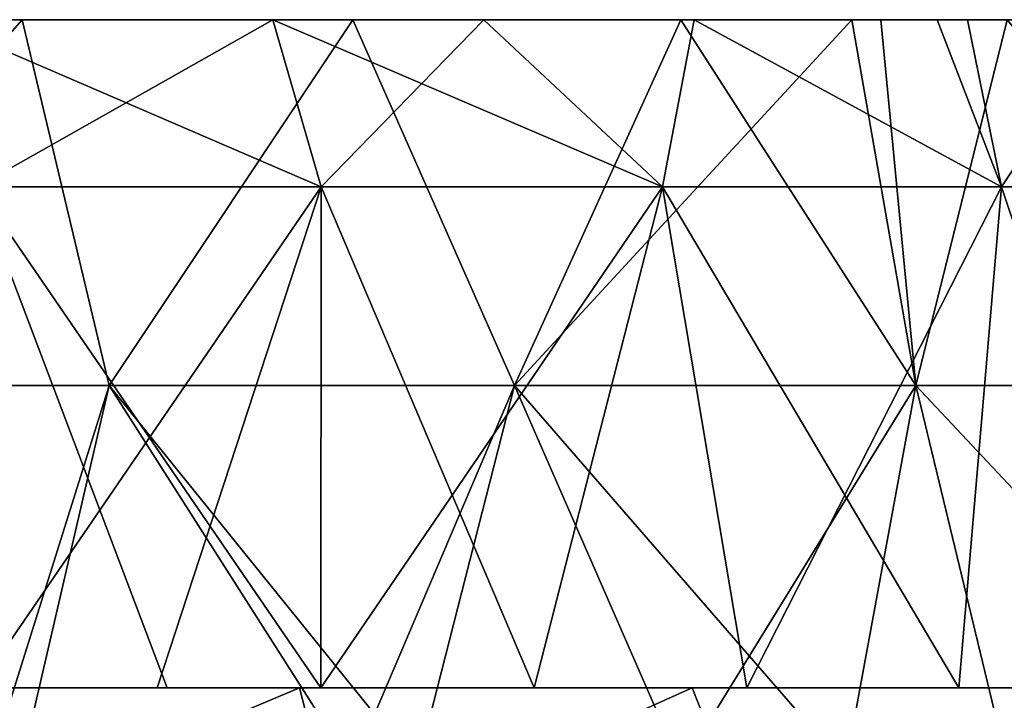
# Model space of a CAD drawing. Header units: inches. Extents: x -3.56 to 3.56, y -0.38 to 0.62.
# Tile 187 of 256: x 0.77 to 0.95, y 0.5 to 0.62. Entities that reach past the tile are written whole.
import ezdxf

# ---------------------------------------------------------------- set-up
doc = ezdxf.new("R2010")
doc.units = ezdxf.units.IN
doc.header["$LTSCALE"] = 65.185185
doc.header["$MEASUREMENT"] = 0
for name, color, linetype in [('1', 7, 'CONTINUOUS'), ('16', 7, 'CONTINUOUS'), ('17', 7, 'CONTINUOUS'), ('2', 7, 'CONTINUOUS'), ('3', 7, 'CONTINUOUS'), ('4', 7, 'CONTINUOUS'), ('5', 7, 'CONTINUOUS'), ('6', 7, 'CONTINUOUS'), ('7', 7, 'CONTINUOUS')]:
    doc.layers.add(name, color=color, linetype=linetype)

msp = doc.modelspace()

# ---------------------------------------------------------------- linework, layer by layer
at = {"layer": '1', "color": 13, "linetype": 'Continuous', "true_color": 0xd67263}
for points in [[(0.77058, 0.5, 2.92265), (0.74247, 0.5, 2.84257), (0.69067, 0.5, 2.92265), (0.77058, 0.5, 2.92265)], [(0.77058, 0.5, 2.92265), (0.69067, 0.5, 2.92265), (0.72904, 0.5, 3.00273), (0.77058, 0.5, 2.92265)], [(0.70948, 0.5, -3.00327), (0.748, 0.5, -2.92319), (0.78939, 0.5, -3.00327), (0.70948, 0.5, -3.00327)], [(0.70948, 0.5, -3.00327), (0.78939, 0.5, -3.00327), (0.75635, 0.5, -3.08335), (0.70948, 0.5, -3.00327)], [(0.76036, 0.5, -2.77263), (0.7939, 0.5, -2.76321), (0.72291, 0.5, -2.84311), (0.76036, 0.5, -2.77263)], [(0.72291, 0.5, -2.84311), (0.7939, 0.5, -2.76321), (0.797, 0.5, -2.84311), (0.72291, 0.5, -2.84311)], [(0.72291, 0.5, -2.84311), (0.797, 0.5, -2.84311), (0.748, 0.5, -2.92319), (0.72291, 0.5, -2.84311)], [(0.80893, 0.5, 3.00273), (0.77058, 0.5, 2.92265), (0.72904, 0.5, 3.00273), (0.80893, 0.5, 3.00273)], [(0.80893, 0.5, 3.00273), (0.72904, 0.5, 3.00273), (0.74552, 0.5, 3.08281), (0.80893, 0.5, 3.00273)], [(0.73811, 0.5, -3.32359), (0.75649, 0.5, -3.24351), (0.81582, 0.5, -3.32359), (0.73811, 0.5, -3.32359)], [(0.73811, 0.5, -3.32359), (0.81582, 0.5, -3.32359), (0.73992, 0.5, -3.40367), (0.73811, 0.5, -3.32359)], [(0.8167, 0.5, 3.32305), (0.75709, 0.5, 3.24297), (0.73891, 0.5, 3.32305), (0.8167, 0.5, 3.32305)], [(0.8167, 0.5, 3.32305), (0.73891, 0.5, 3.32305), (0.74112, 0.5, 3.40313), (0.8167, 0.5, 3.32305)], [(0.73992, 0.5, -3.40367), (0.81582, 0.5, -3.32359), (0.81782, 0.5, -3.40367), (0.73992, 0.5, -3.40367)], [(0.73992, 0.5, -3.40367), (0.81782, 0.5, -3.40367), (0.74473, 0.5, -3.48377), (0.73992, 0.5, -3.40367)], [(0.81914, 0.5, 3.40313), (0.8167, 0.5, 3.32305), (0.74112, 0.5, 3.40313), (0.81914, 0.5, 3.40313)], [(0.81914, 0.5, 3.40313), (0.74112, 0.5, 3.40313), (0.74731, 0.5, 3.48322), (0.81914, 0.5, 3.40313)], [(0.82049, 0.5, 2.84257), (0.74247, 0.5, 2.84257), (0.77058, 0.5, 2.92265), (0.82049, 0.5, 2.84257)], [(0.74247, 0.5, 2.84257), (0.82049, 0.5, 2.84257), (0.76036, 0.5, 2.77263), (0.74247, 0.5, 2.84257)], [(0.74473, 0.5, -3.48377), (0.81782, 0.5, -3.40367), (0.74673, 0.5, -3.48334), (0.74473, 0.5, -3.48377)], [(0.82459, 0.5, 3.08281), (0.80893, 0.5, 3.00273), (0.74552, 0.5, 3.08281), (0.82459, 0.5, 3.08281)], [(0.82459, 0.5, 3.08281), (0.74552, 0.5, 3.08281), (0.75949, 0.5, 3.16289), (0.82459, 0.5, 3.08281)], [(0.74673, 0.5, -3.48334), (0.81782, 0.5, -3.40367), (0.82053, 0.5, -3.46669), (0.74673, 0.5, -3.48334)], [(0.82053, 0.5, 3.46669), (0.81914, 0.5, 3.40313), (0.74731, 0.5, 3.48322), (0.82053, 0.5, 3.46669)], [(0.748, 0.5, -2.92319), (0.797, 0.5, -2.84311), (0.8279, 0.5, -2.92319), (0.748, 0.5, -2.92319)], [(0.748, 0.5, -2.92319), (0.8279, 0.5, -2.92319), (0.78939, 0.5, -3.00327), (0.748, 0.5, -2.92319)], [(0.75635, 0.5, -3.08335), (0.78939, 0.5, -3.00327), (0.83541, 0.5, -3.08335), (0.75635, 0.5, -3.08335)], [(0.75635, 0.5, -3.08335), (0.83541, 0.5, -3.08335), (0.759, 0.5, -3.16343), (0.75635, 0.5, -3.08335)], [(0.75649, 0.5, -3.24351), (0.759, 0.5, -3.16343), (0.83613, 0.5, -3.24351), (0.75649, 0.5, -3.24351)], [(0.75649, 0.5, -3.24351), (0.83613, 0.5, -3.24351), (0.81582, 0.5, -3.32359), (0.75649, 0.5, -3.24351)], [(0.83679, 0.5, 3.24297), (0.75949, 0.5, 3.16289), (0.75709, 0.5, 3.24297), (0.83679, 0.5, 3.24297)], [(0.83679, 0.5, 3.24297), (0.75709, 0.5, 3.24297), (0.8167, 0.5, 3.32305), (0.83679, 0.5, 3.24297)], [(0.759, 0.5, -3.16343), (0.83541, 0.5, -3.08335), (0.8389, 0.5, -3.16343), (0.759, 0.5, -3.16343)], [(0.759, 0.5, -3.16343), (0.8389, 0.5, -3.16343), (0.83613, 0.5, -3.24351), (0.759, 0.5, -3.16343)], [(0.83944, 0.5, 3.16289), (0.82459, 0.5, 3.08281), (0.75949, 0.5, 3.16289), (0.83944, 0.5, 3.16289)], [(0.83944, 0.5, 3.16289), (0.75949, 0.5, 3.16289), (0.83679, 0.5, 3.24297), (0.83944, 0.5, 3.16289)], [(0.76036, 0.5, 2.77263), (0.82049, 0.5, 2.84257), (0.79578, 0.5, 2.76267), (0.76036, 0.5, 2.77263)], [(0.85049, 0.5, 2.92265), (0.82049, 0.5, 2.84257), (0.77058, 0.5, 2.92265), (0.85049, 0.5, 2.92265)], [(0.85049, 0.5, 2.92265), (0.77058, 0.5, 2.92265), (0.80893, 0.5, 3.00273), (0.85049, 0.5, 2.92265)], [(0.78939, 0.5, -3.00327), (0.8279, 0.5, -2.92319), (0.86929, 0.5, -3.00327), (0.78939, 0.5, -3.00327)], [(0.78939, 0.5, -3.00327), (0.86929, 0.5, -3.00327), (0.83541, 0.5, -3.08335), (0.78939, 0.5, -3.00327)], [(0.7939, 0.5, -2.76321), (0.82452, 0.5, -2.75423), (0.8704, 0.5, -2.76303), (0.7939, 0.5, -2.76321)], [(0.7939, 0.5, -2.76321), (0.8704, 0.5, -2.76303), (0.797, 0.5, -2.84311), (0.7939, 0.5, -2.76321)], [(0.79578, 0.5, 2.76267), (0.82049, 0.5, 2.84257), (0.87222, 0.5, 2.76249), (0.79578, 0.5, 2.76267)], [(0.79578, 0.5, 2.76267), (0.87222, 0.5, 2.76249), (0.82452, 0.5, 2.75423), (0.79578, 0.5, 2.76267)], [(0.797, 0.5, -2.84311), (0.8704, 0.5, -2.76303), (0.87109, 0.5, -2.84311), (0.797, 0.5, -2.84311)], [(0.797, 0.5, -2.84311), (0.87109, 0.5, -2.84311), (0.8279, 0.5, -2.92319), (0.797, 0.5, -2.84311)], [(0.88882, 0.5, 3.00273), (0.85049, 0.5, 2.92265), (0.80893, 0.5, 3.00273), (0.88882, 0.5, 3.00273)], [(0.88882, 0.5, 3.00273), (0.80893, 0.5, 3.00273), (0.82459, 0.5, 3.08281), (0.88882, 0.5, 3.00273)], [(0.81582, 0.5, -3.32359), (0.83613, 0.5, -3.24351), (0.89352, 0.5, -3.32359), (0.81582, 0.5, -3.32359)], [(0.81582, 0.5, -3.32359), (0.89352, 0.5, -3.32359), (0.81782, 0.5, -3.40367), (0.81582, 0.5, -3.32359)], [(0.89449, 0.5, 3.32305), (0.83679, 0.5, 3.24297), (0.8167, 0.5, 3.32305), (0.89449, 0.5, 3.32305)], [(0.89449, 0.5, 3.32305), (0.8167, 0.5, 3.32305), (0.81914, 0.5, 3.40313), (0.89449, 0.5, 3.32305)], [(0.81782, 0.5, -3.40367), (0.89352, 0.5, -3.32359), (0.89571, 0.5, -3.40367), (0.81782, 0.5, -3.40367)], [(0.81782, 0.5, -3.40367), (0.89571, 0.5, -3.40367), (0.82053, 0.5, -3.46669), (0.81782, 0.5, -3.40367)], [(0.89716, 0.5, 3.40313), (0.89449, 0.5, 3.32305), (0.81914, 0.5, 3.40313), (0.89716, 0.5, 3.40313)], [(0.89716, 0.5, 3.40313), (0.81914, 0.5, 3.40313), (0.89399, 0.5, 3.44848), (0.89716, 0.5, 3.40313)], [(0.89399, 0.5, 3.44848), (0.81914, 0.5, 3.40313), (0.82053, 0.5, 3.46669), (0.89399, 0.5, 3.44848)], [(0.89851, 0.5, 2.84257), (0.82049, 0.5, 2.84257), (0.85049, 0.5, 2.92265), (0.89851, 0.5, 2.84257)], [(0.82049, 0.5, 2.84257), (0.89851, 0.5, 2.84257), (0.87222, 0.5, 2.76249), (0.82049, 0.5, 2.84257)], [(0.82053, 0.5, -3.46669), (0.89571, 0.5, -3.40367), (0.89399, 0.5, -3.44848), (0.82053, 0.5, -3.46669)], [(0.82452, 0.5, -2.75423), (0.86441, 0.5, -2.74197), (0.8704, 0.5, -2.76303), (0.82452, 0.5, -2.75423)], [(0.82452, 0.5, 2.75423), (0.87222, 0.5, 2.76249), (0.86441, 0.5, 2.74197), (0.82452, 0.5, 2.75423)], [(0.90367, 0.5, 3.08281), (0.88882, 0.5, 3.00273), (0.82459, 0.5, 3.08281), (0.90367, 0.5, 3.08281)], [(0.90367, 0.5, 3.08281), (0.82459, 0.5, 3.08281), (0.83944, 0.5, 3.16289), (0.90367, 0.5, 3.08281)], [(0.8279, 0.5, -2.92319), (0.87109, 0.5, -2.84311), (0.9078, 0.5, -2.92319), (0.8279, 0.5, -2.92319)], [(0.8279, 0.5, -2.92319), (0.9078, 0.5, -2.92319), (0.86929, 0.5, -3.00327), (0.8279, 0.5, -2.92319)], [(0.83541, 0.5, -3.08335), (0.86929, 0.5, -3.00327), (0.91448, 0.5, -3.08335), (0.83541, 0.5, -3.08335)], [(0.83541, 0.5, -3.08335), (0.91448, 0.5, -3.08335), (0.8389, 0.5, -3.16343), (0.83541, 0.5, -3.08335)], [(0.83613, 0.5, -3.24351), (0.8389, 0.5, -3.16343), (0.91576, 0.5, -3.24351), (0.83613, 0.5, -3.24351)], [(0.83613, 0.5, -3.24351), (0.91576, 0.5, -3.24351), (0.89352, 0.5, -3.32359), (0.83613, 0.5, -3.24351)], [(0.91649, 0.5, 3.24297), (0.83944, 0.5, 3.16289), (0.83679, 0.5, 3.24297), (0.91649, 0.5, 3.24297)], [(0.91649, 0.5, 3.24297), (0.83679, 0.5, 3.24297), (0.89449, 0.5, 3.32305), (0.91649, 0.5, 3.24297)], [(0.8389, 0.5, -3.16343), (0.91448, 0.5, -3.08335), (0.9188, 0.5, -3.16343), (0.8389, 0.5, -3.16343)], [(0.8389, 0.5, -3.16343), (0.9188, 0.5, -3.16343), (0.91576, 0.5, -3.24351), (0.8389, 0.5, -3.16343)], [(0.91938, 0.5, 3.16289), (0.90367, 0.5, 3.08281), (0.83944, 0.5, 3.16289), (0.91938, 0.5, 3.16289)], [(0.91938, 0.5, 3.16289), (0.83944, 0.5, 3.16289), (0.91649, 0.5, 3.24297), (0.91938, 0.5, 3.16289)], [(0.93041, 0.5, 2.92265), (0.89851, 0.5, 2.84257), (0.85049, 0.5, 2.92265), (0.93041, 0.5, 2.92265)], [(0.93041, 0.5, 2.92265), (0.85049, 0.5, 2.92265), (0.88882, 0.5, 3.00273), (0.93041, 0.5, 2.92265)], [(0.86441, 0.5, -2.74197), (0.90419, 0.5, -2.7291), (0.8704, 0.5, -2.76303), (0.86441, 0.5, -2.74197)], [(0.86441, 0.5, 2.74197), (0.87222, 0.5, 2.76249), (0.90419, 0.5, 2.7291), (0.86441, 0.5, 2.74197)], [(0.86929, 0.5, -3.00327), (0.9078, 0.5, -2.92319), (0.9492, 0.5, -3.00327), (0.86929, 0.5, -3.00327)], [(0.86929, 0.5, -3.00327), (0.9492, 0.5, -3.00327), (0.91448, 0.5, -3.08335), (0.86929, 0.5, -3.00327)], [(0.90419, 0.5, -2.7291), (0.94381, 0.5, -2.71564), (0.8704, 0.5, -2.76303), (0.90419, 0.5, -2.7291)], [(0.8704, 0.5, -2.76303), (0.94381, 0.5, -2.71564), (0.94698, 0.5, -2.76303), (0.8704, 0.5, -2.76303)], [(0.8704, 0.5, -2.76303), (0.94698, 0.5, -2.76303), (0.87109, 0.5, -2.84311), (0.8704, 0.5, -2.76303)], [(0.87109, 0.5, -2.84311), (0.94698, 0.5, -2.76303), (0.94518, 0.5, -2.84311), (0.87109, 0.5, -2.84311)], [(0.87109, 0.5, -2.84311), (0.94518, 0.5, -2.84311), (0.9078, 0.5, -2.92319), (0.87109, 0.5, -2.84311)], [(0.87222, 0.5, 2.76249), (0.89851, 0.5, 2.84257), (0.94873, 0.5, 2.76249), (0.87222, 0.5, 2.76249)], [(0.87222, 0.5, 2.76249), (0.94873, 0.5, 2.76249), (0.90419, 0.5, 2.7291), (0.87222, 0.5, 2.76249)], [(0.96584, 0.5, 3.00186), (0.93041, 0.5, 2.92265), (0.88882, 0.5, 3.00273), (0.96584, 0.5, 3.00186)], [(0.96584, 0.5, 3.00186), (0.88882, 0.5, 3.00273), (0.96498, 0.5, 3.01666), (0.96584, 0.5, 3.00186)], [(0.96498, 0.5, 3.01666), (0.88882, 0.5, 3.00273), (0.90367, 0.5, 3.08281), (0.96498, 0.5, 3.01666)], [(0.89352, 0.5, -3.32359), (0.91576, 0.5, -3.24351), (0.97122, 0.5, -3.32359), (0.89352, 0.5, -3.32359)], [(0.89352, 0.5, -3.32359), (0.97122, 0.5, -3.32359), (0.89571, 0.5, -3.40367), (0.89352, 0.5, -3.32359)], [(0.89399, 0.5, -3.44848), (0.89571, 0.5, -3.40367), (0.967, 0.5, -3.42874), (0.89399, 0.5, -3.44848)], [(0.967, 0.5, 3.42874), (0.89716, 0.5, 3.40313), (0.89399, 0.5, 3.44848), (0.967, 0.5, 3.42874)], [(0.97227, 0.5, 3.32305), (0.91649, 0.5, 3.24297), (0.89449, 0.5, 3.32305), (0.97227, 0.5, 3.32305)], [(0.97227, 0.5, 3.32305), (0.89449, 0.5, 3.32305), (0.89716, 0.5, 3.40313), (0.97227, 0.5, 3.32305)], [(0.89571, 0.5, -3.40367), (0.97122, 0.5, -3.32359), (0.9736, 0.5, -3.40367), (0.89571, 0.5, -3.40367)], [(0.89571, 0.5, -3.40367), (0.9736, 0.5, -3.40367), (0.967, 0.5, -3.42874), (0.89571, 0.5, -3.40367)], [(0.97518, 0.5, 3.40313), (0.97227, 0.5, 3.32305), (0.89716, 0.5, 3.40313), (0.97518, 0.5, 3.40313)], [(0.97518, 0.5, 3.40313), (0.89716, 0.5, 3.40313), (0.967, 0.5, 3.42874), (0.97518, 0.5, 3.40313)], [(0.97653, 0.5, 2.84257), (0.89851, 0.5, 2.84257), (0.93041, 0.5, 2.92265), (0.97653, 0.5, 2.84257)], [(0.89851, 0.5, 2.84257), (0.97653, 0.5, 2.84257), (0.94873, 0.5, 2.76249), (0.89851, 0.5, 2.84257)], [(0.98264, 0.5, 3.08284), (0.96498, 0.5, 3.01666), (0.90367, 0.5, 3.08281), (0.98264, 0.5, 3.08284)], [(0.98264, 0.5, 3.08284), (0.90367, 0.5, 3.08281), (0.91938, 0.5, 3.16289), (0.98264, 0.5, 3.08284)], [(0.90419, 0.5, 2.7291), (0.94873, 0.5, 2.76249), (0.94381, 0.5, 2.71564), (0.90419, 0.5, 2.7291)], [(0.9078, 0.5, -2.92319), (0.94518, 0.5, -2.84311), (0.9877, 0.5, -2.92319), (0.9078, 0.5, -2.92319)], [(0.9078, 0.5, -2.92319), (0.9877, 0.5, -2.92319), (0.9492, 0.5, -3.00327), (0.9078, 0.5, -2.92319)], [(0.91448, 0.5, -3.08335), (0.9492, 0.5, -3.00327), (0.99354, 0.5, -3.08335), (0.91448, 0.5, -3.08335)], [(0.91448, 0.5, -3.08335), (0.99354, 0.5, -3.08335), (0.9188, 0.5, -3.16343), (0.91448, 0.5, -3.08335)], [(0.91576, 0.5, -3.24351), (0.9188, 0.5, -3.16343), (0.9954, 0.5, -3.24351), (0.91576, 0.5, -3.24351)], [(0.91576, 0.5, -3.24351), (0.9954, 0.5, -3.24351), (0.97122, 0.5, -3.32359), (0.91576, 0.5, -3.24351)], [(0.99618, 0.5, 3.24297), (0.91938, 0.5, 3.16289), (0.91649, 0.5, 3.24297), (0.99618, 0.5, 3.24297)], [(0.99618, 0.5, 3.24297), (0.91649, 0.5, 3.24297), (0.97227, 0.5, 3.32305), (0.99618, 0.5, 3.24297)], [(0.9188, 0.5, -3.16343), (0.99354, 0.5, -3.08335), (0.99869, 0.5, -3.16343), (0.9188, 0.5, -3.16343)], [(0.9188, 0.5, -3.16343), (0.99869, 0.5, -3.16343), (0.9954, 0.5, -3.24351), (0.9188, 0.5, -3.16343)], [(0.99933, 0.5, 3.16289), (0.98264, 0.5, 3.08284), (0.91938, 0.5, 3.16289), (0.99933, 0.5, 3.16289)], [(0.99933, 0.5, 3.16289), (0.91938, 0.5, 3.16289), (0.99618, 0.5, 3.24297), (0.99933, 0.5, 3.16289)], [(1.00725, 0.5, 2.91945), (0.97653, 0.5, 2.84257), (0.93041, 0.5, 2.92265), (1.00725, 0.5, 2.91945)], [(1.00725, 0.5, 2.91945), (0.93041, 0.5, 2.92265), (0.98284, 0.5, 2.95013), (1.00725, 0.5, 2.91945)], [(0.98284, 0.5, 2.95013), (0.93041, 0.5, 2.92265), (0.96584, 0.5, 3.00186), (0.98284, 0.5, 2.95013)], [(0.94381, 0.5, -2.71564), (0.98326, 0.5, -2.7016), (0.94698, 0.5, -2.76303), (0.94381, 0.5, -2.71564)], [(0.94381, 0.5, 2.71564), (0.94873, 0.5, 2.76249), (0.98326, 0.5, 2.7016), (0.94381, 0.5, 2.71564)], [(0.94518, 0.5, -2.84311), (0.94698, 0.5, -2.76303), (1.01927, 0.5, -2.84311), (0.94518, 0.5, -2.84311)], [(0.94518, 0.5, -2.84311), (1.01927, 0.5, -2.84311), (0.9877, 0.5, -2.92319), (0.94518, 0.5, -2.84311)], [(0.94698, 0.5, -2.76303), (0.98326, 0.5, -2.7016), (1.02356, 0.5, -2.76303), (0.94698, 0.5, -2.76303)], [(0.94698, 0.5, -2.76303), (1.02356, 0.5, -2.76303), (1.01927, 0.5, -2.84311), (0.94698, 0.5, -2.76303)], [(0.94873, 0.5, 2.76249), (0.97653, 0.5, 2.84257), (1.02524, 0.5, 2.76249), (0.94873, 0.5, 2.76249)], [(0.94873, 0.5, 2.76249), (1.02524, 0.5, 2.76249), (0.98326, 0.5, 2.7016), (0.94873, 0.5, 2.76249)], [(0.9492, 0.5, -3.00327), (0.9877, 0.5, -2.92319), (1.02911, 0.5, -3.00327), (0.9492, 0.5, -3.00327)], [(0.9492, 0.5, -3.00327), (1.02911, 0.5, -3.00327), (0.99354, 0.5, -3.08335), (0.9492, 0.5, -3.00327)]]:
    msp.add_3dface(points, dxfattribs=at)
at = {"layer": '16', "color": 13, "linetype": 'Continuous', "true_color": 0xd67263}
for points in [[(0.7521, 0.625, -2.74249), (0.81556, 0.625, -2.72429), (0.76025, 0.59375, -2.77266), (0.7521, 0.625, -2.74249)], [(0.81556, 0.625, -2.72429), (0.82457, 0.59375, -2.75422), (0.76025, 0.59375, -2.77266), (0.81556, 0.625, -2.72429)], [(0.81556, 0.625, -2.72429), (0.85502, 0.625, -2.71216), (0.82457, 0.59375, -2.75422), (0.81556, 0.625, -2.72429)], [(0.85502, 0.625, -2.71216), (0.88843, 0.59375, -2.73429), (0.82457, 0.59375, -2.75422), (0.85502, 0.625, -2.71216)], [(0.85502, 0.625, -2.71216), (0.89436, 0.625, -2.69943), (0.88843, 0.59375, -2.73429), (0.85502, 0.625, -2.71216)], [(0.89436, 0.625, -2.69943), (0.95181, 0.59375, -2.71287), (0.88843, 0.59375, -2.73429), (0.89436, 0.625, -2.69943)], [(0.89436, 0.625, -2.69943), (0.94547, 0.625, -2.68195), (0.95181, 0.59375, -2.71287), (0.89436, 0.625, -2.69943)], [(0.94547, 0.625, -2.68195), (0.97258, 0.625, -2.67224), (0.95181, 0.59375, -2.71287), (0.94547, 0.625, -2.68195)], [(0.97258, 0.625, -2.67224), (1.01468, 0.59375, -2.68999), (0.95181, 0.59375, -2.71287), (0.97258, 0.625, -2.67224)]]:
    msp.add_3dface(points, dxfattribs=at)
at = {"layer": '17', "color": 13, "linetype": 'Continuous', "true_color": 0xd67263}
for points in [[(0.81556, 0.625, 2.72429), (0.7521, 0.625, 2.74249), (0.82457, 0.59375, 2.75422), (0.81556, 0.625, 2.72429)], [(0.7521, 0.625, 2.74249), (0.76025, 0.59375, 2.77266), (0.82457, 0.59375, 2.75422), (0.7521, 0.625, 2.74249)], [(0.85502, 0.625, 2.71216), (0.81556, 0.625, 2.72429), (0.88843, 0.59375, 2.73429), (0.85502, 0.625, 2.71216)], [(0.81556, 0.625, 2.72429), (0.82457, 0.59375, 2.75422), (0.88843, 0.59375, 2.73429), (0.81556, 0.625, 2.72429)], [(0.89436, 0.625, 2.69943), (0.85502, 0.625, 2.71216), (0.88843, 0.59375, 2.73429), (0.89436, 0.625, 2.69943)], [(0.89436, 0.625, 2.69943), (0.88843, 0.59375, 2.73429), (0.95181, 0.59375, 2.71287), (0.89436, 0.625, 2.69943)], [(0.93978, 0.625, 2.68395), (0.89436, 0.625, 2.69943), (0.95181, 0.59375, 2.71287), (0.93978, 0.625, 2.68395)], [(0.97258, 0.625, 2.67224), (0.93978, 0.625, 2.68395), (0.95181, 0.59375, 2.71287), (0.97258, 0.625, 2.67224)], [(0.97258, 0.625, 2.67224), (0.95181, 0.59375, 2.71287), (1.01468, 0.59375, 2.68999), (0.97258, 0.625, 2.67224)]]:
    msp.add_3dface(points, dxfattribs=at)
at = {"layer": '2', "color": 13, "linetype": 'Continuous', "true_color": 0xd67263}
for points in [[(0.74673, 0.5, -3.48334), (0.82053, 0.5, -3.46669), (0.75024, 0.47038, -3.48261), (0.74673, 0.5, -3.48334)], [(0.82053, 0.5, 3.46669), (0.74731, 0.5, 3.48322), (0.75024, 0.47038, 3.48261), (0.82053, 0.5, 3.46669)], [(0.82053, 0.5, -3.46669), (0.82815, 0.47038, -3.4649), (0.75024, 0.47038, -3.48261), (0.82053, 0.5, -3.46669)], [(0.82053, 0.5, 3.46669), (0.75024, 0.47038, 3.48261), (0.82815, 0.47038, 3.4649), (0.82053, 0.5, 3.46669)], [(0.82053, 0.5, -3.46669), (0.89399, 0.5, -3.44848), (0.82815, 0.47038, -3.4649), (0.82053, 0.5, -3.46669)], [(0.89399, 0.5, 3.44848), (0.82053, 0.5, 3.46669), (0.82815, 0.47038, 3.4649), (0.89399, 0.5, 3.44848)], [(0.89399, 0.5, -3.44848), (0.90565, 0.47038, -3.44546), (0.82815, 0.47038, -3.4649), (0.89399, 0.5, -3.44848)], [(0.89399, 0.5, 3.44848), (0.82815, 0.47038, 3.4649), (0.90565, 0.47038, 3.44546), (0.89399, 0.5, 3.44848)], [(0.89399, 0.5, -3.44848), (0.967, 0.5, -3.42874), (0.90565, 0.47038, -3.44546), (0.89399, 0.5, -3.44848)], [(0.967, 0.5, 3.42874), (0.89399, 0.5, 3.44848), (0.90565, 0.47038, 3.44546), (0.967, 0.5, 3.42874)], [(0.967, 0.5, -3.42874), (0.98269, 0.47038, -3.42429), (0.90565, 0.47038, -3.44546), (0.967, 0.5, -3.42874)], [(0.967, 0.5, 3.42874), (0.90565, 0.47038, 3.44546), (0.98269, 0.47038, 3.42429), (0.967, 0.5, 3.42874)]]:
    msp.add_3dface(points, dxfattribs=at)
at = {"layer": '3', "color": 13, "linetype": 'Continuous', "true_color": 0xd67263}
for points in [[(0.70616, 0.625, -2.59304), (0.70839, 0.55657, -2.59246), (0.76863, 0.625, -2.57523), (0.70616, 0.625, -2.59304)], [(0.70839, 0.55657, -2.59246), (0.7849, 0.55657, -2.57033), (0.76863, 0.625, -2.57523), (0.70839, 0.55657, -2.59246)], [(0.76863, 0.625, -2.57523), (0.7849, 0.55657, -2.57033), (0.83048, 0.625, -2.55596), (0.76863, 0.625, -2.57523)], [(0.7849, 0.55657, -2.57033), (0.86073, 0.55657, -2.54594), (0.83048, 0.625, -2.55596), (0.7849, 0.55657, -2.57033)], [(0.83048, 0.625, -2.55596), (0.86073, 0.55657, -2.54594), (0.89185, 0.625, -2.53519), (0.83048, 0.625, -2.55596)], [(0.86073, 0.55657, -2.54594), (0.93579, 0.55657, -2.51932), (0.89185, 0.625, -2.53519), (0.86073, 0.55657, -2.54594)], [(0.89185, 0.625, -2.53519), (0.93579, 0.55657, -2.51932), (0.92926, 0.625, -2.52171), (0.89185, 0.625, -2.53519)], [(0.92926, 0.625, -2.52171), (0.93579, 0.55657, -2.51932), (0.95286, 0.625, -2.51288), (0.92926, 0.625, -2.52171)], [(0.93579, 0.55657, -2.51932), (1.01004, 0.55657, -2.49048), (0.95286, 0.625, -2.51288), (0.93579, 0.55657, -2.51932)], [(0.76246, 0.48525, -2.57707), (0.76844, 0.48525, -2.5753), (0.70839, 0.55657, -2.59246), (0.76246, 0.48525, -2.57707)], [(0.70839, 0.55657, -2.59246), (0.76844, 0.48525, -2.5753), (0.7849, 0.55657, -2.57033), (0.70839, 0.55657, -2.59246)], [(0.76844, 0.48525, -2.5753), (0.83036, 0.48525, -2.55599), (0.7849, 0.55657, -2.57033), (0.76844, 0.48525, -2.5753)], [(0.83036, 0.48525, -2.55599), (0.84255, 0.48525, -2.552), (0.7849, 0.55657, -2.57033), (0.83036, 0.48525, -2.55599)], [(0.7849, 0.55657, -2.57033), (0.84255, 0.48525, -2.552), (0.86073, 0.55657, -2.54594), (0.7849, 0.55657, -2.57033)], [(0.84255, 0.48525, -2.552), (0.89192, 0.48525, -2.53516), (0.86073, 0.55657, -2.54594), (0.84255, 0.48525, -2.552)], [(0.89192, 0.48525, -2.53516), (0.92266, 0.48525, -2.52413), (0.86073, 0.55657, -2.54594), (0.89192, 0.48525, -2.53516)], [(0.86073, 0.55657, -2.54594), (0.92266, 0.48525, -2.52413), (0.93579, 0.55657, -2.51932), (0.86073, 0.55657, -2.54594)], [(0.92266, 0.48525, -2.52413), (0.95301, 0.48525, -2.51282), (0.93579, 0.55657, -2.51932), (0.92266, 0.48525, -2.52413)], [(0.95301, 0.48525, -2.51282), (1.00273, 0.48525, -2.49341), (0.93579, 0.55657, -2.51932), (0.95301, 0.48525, -2.51282)], [(0.93579, 0.55657, -2.51932), (1.00273, 0.48525, -2.49341), (1.01004, 0.55657, -2.49048), (0.93579, 0.55657, -2.51932)]]:
    msp.add_3dface(points, dxfattribs=at)
at = {"layer": '4', "color": 13, "linetype": 'Continuous', "true_color": 0xd67263}
for points in [[(0.76863, 0.625, 2.57523), (0.70839, 0.55657, 2.59246), (0.70616, 0.625, 2.59304), (0.76863, 0.625, 2.57523)], [(0.7849, 0.55657, 2.57033), (0.70839, 0.55657, 2.59246), (0.76863, 0.625, 2.57523), (0.7849, 0.55657, 2.57033)], [(0.83048, 0.625, 2.55596), (0.7849, 0.55657, 2.57033), (0.76863, 0.625, 2.57523), (0.83048, 0.625, 2.55596)], [(0.86073, 0.55657, 2.54594), (0.7849, 0.55657, 2.57033), (0.83048, 0.625, 2.55596), (0.86073, 0.55657, 2.54594)], [(0.89185, 0.625, 2.53519), (0.86073, 0.55657, 2.54594), (0.83048, 0.625, 2.55596), (0.89185, 0.625, 2.53519)], [(0.93579, 0.55657, 2.51932), (0.86073, 0.55657, 2.54594), (0.92385, 0.625, 2.5237), (0.93579, 0.55657, 2.51932)], [(0.92385, 0.625, 2.5237), (0.86073, 0.55657, 2.54594), (0.89185, 0.625, 2.53519), (0.92385, 0.625, 2.5237)], [(0.95286, 0.625, 2.51288), (0.93579, 0.55657, 2.51932), (0.92385, 0.625, 2.5237), (0.95286, 0.625, 2.51288)], [(1.01004, 0.55657, 2.49048), (0.93579, 0.55657, 2.51932), (0.95286, 0.625, 2.51288), (1.01004, 0.55657, 2.49048)], [(0.7849, 0.55657, 2.57033), (0.76246, 0.48525, 2.57707), (0.70839, 0.55657, 2.59246), (0.7849, 0.55657, 2.57033)], [(0.76844, 0.48525, 2.5753), (0.76246, 0.48525, 2.57707), (0.7849, 0.55657, 2.57033), (0.76844, 0.48525, 2.5753)], [(0.83036, 0.48525, 2.55599), (0.76844, 0.48525, 2.5753), (0.7849, 0.55657, 2.57033), (0.83036, 0.48525, 2.55599)], [(0.86073, 0.55657, 2.54594), (0.83036, 0.48525, 2.55599), (0.7849, 0.55657, 2.57033), (0.86073, 0.55657, 2.54594)], [(0.84255, 0.48525, 2.552), (0.83036, 0.48525, 2.55599), (0.86073, 0.55657, 2.54594), (0.84255, 0.48525, 2.552)], [(0.89192, 0.48525, 2.53516), (0.84255, 0.48525, 2.552), (0.86073, 0.55657, 2.54594), (0.89192, 0.48525, 2.53516)], [(0.93579, 0.55657, 2.51932), (0.89192, 0.48525, 2.53516), (0.86073, 0.55657, 2.54594), (0.93579, 0.55657, 2.51932)], [(0.92266, 0.48525, 2.52413), (0.89192, 0.48525, 2.53516), (0.93579, 0.55657, 2.51932), (0.92266, 0.48525, 2.52413)], [(0.95301, 0.48525, 2.51282), (0.92266, 0.48525, 2.52413), (0.93579, 0.55657, 2.51932), (0.95301, 0.48525, 2.51282)], [(1.01004, 0.55657, 2.49048), (0.95301, 0.48525, 2.51282), (0.93579, 0.55657, 2.51932), (1.01004, 0.55657, 2.49048)]]:
    msp.add_3dface(points, dxfattribs=at)
at = {"layer": '5', "color": 13, "linetype": 'Continuous', "true_color": 0xd67263}
for points in [[(0.77991, 0.625, 2.68367), (0.74508, 0.625, 2.60359), (0.70002, 0.625, 2.68367), (0.77991, 0.625, 2.68367)], [(0.77991, 0.625, 2.68367), (0.70002, 0.625, 2.68367), (0.7521, 0.625, 2.74249), (0.77991, 0.625, 2.68367)], [(0.70616, 0.625, -2.59304), (0.76863, 0.625, -2.57523), (0.75218, 0.625, -2.60161), (0.70616, 0.625, -2.59304)], [(0.76863, 0.625, 2.57523), (0.70616, 0.625, 2.59304), (0.74508, 0.625, 2.60359), (0.76863, 0.625, 2.57523)], [(0.791, 0.625, -2.68169), (0.7521, 0.625, -2.74249), (0.7138, 0.625, -2.68169), (0.791, 0.625, -2.68169)], [(0.791, 0.625, -2.68169), (0.7138, 0.625, -2.68169), (0.75218, 0.625, -2.60161), (0.791, 0.625, -2.68169)], [(0.82472, 0.625, 2.60359), (0.76863, 0.625, 2.57523), (0.74508, 0.625, 2.60359), (0.82472, 0.625, 2.60359)], [(0.82472, 0.625, 2.60359), (0.74508, 0.625, 2.60359), (0.77991, 0.625, 2.68367), (0.82472, 0.625, 2.60359)], [(0.81556, 0.625, 2.72429), (0.77991, 0.625, 2.68367), (0.7521, 0.625, 2.74249), (0.81556, 0.625, 2.72429)], [(0.81556, 0.625, -2.72429), (0.7521, 0.625, -2.74249), (0.791, 0.625, -2.68169), (0.81556, 0.625, -2.72429)], [(0.76863, 0.625, -2.57523), (0.83048, 0.625, -2.55596), (0.75218, 0.625, -2.60161), (0.76863, 0.625, -2.57523)], [(0.83048, 0.625, -2.55596), (0.83128, 0.625, -2.60161), (0.75218, 0.625, -2.60161), (0.83048, 0.625, -2.55596)], [(0.83128, 0.625, -2.60161), (0.791, 0.625, -2.68169), (0.75218, 0.625, -2.60161), (0.83128, 0.625, -2.60161)], [(0.83048, 0.625, 2.55596), (0.76863, 0.625, 2.57523), (0.82472, 0.625, 2.60359), (0.83048, 0.625, 2.55596)], [(0.85981, 0.625, 2.68367), (0.82472, 0.625, 2.60359), (0.77991, 0.625, 2.68367), (0.85981, 0.625, 2.68367)], [(0.85981, 0.625, 2.68367), (0.77991, 0.625, 2.68367), (0.85502, 0.625, 2.71216), (0.85981, 0.625, 2.68367)], [(0.85502, 0.625, 2.71216), (0.77991, 0.625, 2.68367), (0.81556, 0.625, 2.72429), (0.85502, 0.625, 2.71216)], [(0.8682, 0.625, -2.68169), (0.81556, 0.625, -2.72429), (0.791, 0.625, -2.68169), (0.8682, 0.625, -2.68169)], [(0.8682, 0.625, -2.68169), (0.791, 0.625, -2.68169), (0.83128, 0.625, -2.60161), (0.8682, 0.625, -2.68169)], [(0.85502, 0.625, -2.71216), (0.81556, 0.625, -2.72429), (0.8682, 0.625, -2.68169), (0.85502, 0.625, -2.71216)], [(0.90435, 0.625, 2.60359), (0.83048, 0.625, 2.55596), (0.82472, 0.625, 2.60359), (0.90435, 0.625, 2.60359)], [(0.90435, 0.625, 2.60359), (0.82472, 0.625, 2.60359), (0.85981, 0.625, 2.68367), (0.90435, 0.625, 2.60359)], [(0.83048, 0.625, -2.55596), (0.89185, 0.625, -2.53519), (0.83128, 0.625, -2.60161), (0.83048, 0.625, -2.55596)], [(0.89185, 0.625, 2.53519), (0.83048, 0.625, 2.55596), (0.90435, 0.625, 2.60359), (0.89185, 0.625, 2.53519)], [(0.89185, 0.625, -2.53519), (0.91038, 0.625, -2.60161), (0.83128, 0.625, -2.60161), (0.89185, 0.625, -2.53519)], [(0.91038, 0.625, -2.60161), (0.8682, 0.625, -2.68169), (0.83128, 0.625, -2.60161), (0.91038, 0.625, -2.60161)], [(0.89436, 0.625, 2.69943), (0.85981, 0.625, 2.68367), (0.85502, 0.625, 2.71216), (0.89436, 0.625, 2.69943)], [(0.89436, 0.625, -2.69943), (0.85502, 0.625, -2.71216), (0.8682, 0.625, -2.68169), (0.89436, 0.625, -2.69943)], [(0.93978, 0.625, 2.68395), (0.90435, 0.625, 2.60359), (0.85981, 0.625, 2.68367), (0.93978, 0.625, 2.68395)], [(0.93978, 0.625, 2.68395), (0.85981, 0.625, 2.68367), (0.89436, 0.625, 2.69943), (0.93978, 0.625, 2.68395)], [(0.94547, 0.625, -2.68195), (0.89436, 0.625, -2.69943), (0.8682, 0.625, -2.68169), (0.94547, 0.625, -2.68195)], [(0.94547, 0.625, -2.68195), (0.8682, 0.625, -2.68169), (0.91038, 0.625, -2.60161), (0.94547, 0.625, -2.68195)], [(0.89185, 0.625, -2.53519), (0.92926, 0.625, -2.52171), (0.91038, 0.625, -2.60161), (0.89185, 0.625, -2.53519)], [(0.92385, 0.625, 2.5237), (0.89185, 0.625, 2.53519), (0.90435, 0.625, 2.60359), (0.92385, 0.625, 2.5237)], [(0.98398, 0.625, 2.60359), (0.92385, 0.625, 2.5237), (0.90435, 0.625, 2.60359), (0.98398, 0.625, 2.60359)], [(0.98398, 0.625, 2.60359), (0.90435, 0.625, 2.60359), (0.97258, 0.625, 2.67224), (0.98398, 0.625, 2.60359)], [(0.97258, 0.625, 2.67224), (0.90435, 0.625, 2.60359), (0.93978, 0.625, 2.68395), (0.97258, 0.625, 2.67224)], [(0.92926, 0.625, -2.52171), (0.98947, 0.625, -2.60161), (0.91038, 0.625, -2.60161), (0.92926, 0.625, -2.52171)], [(0.98947, 0.625, -2.60161), (0.94547, 0.625, -2.68195), (0.91038, 0.625, -2.60161), (0.98947, 0.625, -2.60161)], [(0.95286, 0.625, 2.51288), (0.92385, 0.625, 2.5237), (1.0011, 0.625, 2.52351), (0.95286, 0.625, 2.51288)], [(1.0011, 0.625, 2.52351), (0.92385, 0.625, 2.5237), (0.98398, 0.625, 2.60359), (1.0011, 0.625, 2.52351)], [(0.92926, 0.625, -2.52171), (0.95286, 0.625, -2.51288), (1.00619, 0.625, -2.52153), (0.92926, 0.625, -2.52171)], [(0.98947, 0.625, -2.60161), (0.92926, 0.625, -2.52171), (1.00619, 0.625, -2.52153), (0.98947, 0.625, -2.60161)], [(0.97258, 0.625, -2.67224), (0.94547, 0.625, -2.68195), (0.98947, 0.625, -2.60161), (0.97258, 0.625, -2.67224)]]:
    msp.add_3dface(points, dxfattribs=at)
at = {"layer": '6', "color": 13, "linetype": 'Continuous', "true_color": 0xd67263}
for points in [[(0.82457, 0.59375, -2.75422), (0.76036, 0.5, -2.77263), (0.76025, 0.59375, -2.77266), (0.82457, 0.59375, -2.75422)], [(0.7939, 0.5, -2.76321), (0.76036, 0.5, -2.77263), (0.82457, 0.59375, -2.75422), (0.7939, 0.5, -2.76321)], [(0.82452, 0.5, -2.75423), (0.7939, 0.5, -2.76321), (0.82457, 0.59375, -2.75422), (0.82452, 0.5, -2.75423)], [(0.86441, 0.5, -2.74197), (0.82452, 0.5, -2.75423), (0.88843, 0.59375, -2.73429), (0.86441, 0.5, -2.74197)], [(0.88843, 0.59375, -2.73429), (0.82452, 0.5, -2.75423), (0.82457, 0.59375, -2.75422), (0.88843, 0.59375, -2.73429)], [(0.90419, 0.5, -2.7291), (0.86441, 0.5, -2.74197), (0.88843, 0.59375, -2.73429), (0.90419, 0.5, -2.7291)], [(0.95181, 0.59375, -2.71287), (0.90419, 0.5, -2.7291), (0.88843, 0.59375, -2.73429), (0.95181, 0.59375, -2.71287)], [(0.94381, 0.5, -2.71564), (0.90419, 0.5, -2.7291), (0.95181, 0.59375, -2.71287), (0.94381, 0.5, -2.71564)], [(0.98326, 0.5, -2.7016), (0.94381, 0.5, -2.71564), (0.95181, 0.59375, -2.71287), (0.98326, 0.5, -2.7016)], [(1.01468, 0.59375, -2.68999), (0.98326, 0.5, -2.7016), (0.95181, 0.59375, -2.71287), (1.01468, 0.59375, -2.68999)]]:
    msp.add_3dface(points, dxfattribs=at)
at = {"layer": '7', "color": 13, "linetype": 'Continuous', "true_color": 0xd67263}
for points in [[(0.76036, 0.5, 2.77263), (0.79578, 0.5, 2.76267), (0.76025, 0.59375, 2.77266), (0.76036, 0.5, 2.77263)], [(0.79578, 0.5, 2.76267), (0.82452, 0.5, 2.75423), (0.76025, 0.59375, 2.77266), (0.79578, 0.5, 2.76267)], [(0.76025, 0.59375, 2.77266), (0.82452, 0.5, 2.75423), (0.82457, 0.59375, 2.75422), (0.76025, 0.59375, 2.77266)], [(0.82452, 0.5, 2.75423), (0.86441, 0.5, 2.74197), (0.82457, 0.59375, 2.75422), (0.82452, 0.5, 2.75423)], [(0.82457, 0.59375, 2.75422), (0.86441, 0.5, 2.74197), (0.88843, 0.59375, 2.73429), (0.82457, 0.59375, 2.75422)], [(0.86441, 0.5, 2.74197), (0.90419, 0.5, 2.7291), (0.88843, 0.59375, 2.73429), (0.86441, 0.5, 2.74197)], [(0.90419, 0.5, 2.7291), (0.94381, 0.5, 2.71564), (0.88843, 0.59375, 2.73429), (0.90419, 0.5, 2.7291)], [(0.88843, 0.59375, 2.73429), (0.94381, 0.5, 2.71564), (0.95181, 0.59375, 2.71287), (0.88843, 0.59375, 2.73429)], [(0.94381, 0.5, 2.71564), (0.98326, 0.5, 2.7016), (0.95181, 0.59375, 2.71287), (0.94381, 0.5, 2.71564)], [(0.95181, 0.59375, 2.71287), (0.98326, 0.5, 2.7016), (1.01468, 0.59375, 2.68999), (0.95181, 0.59375, 2.71287)]]:
    msp.add_3dface(points, dxfattribs=at)

doc.saveas('drawing.dxf')
